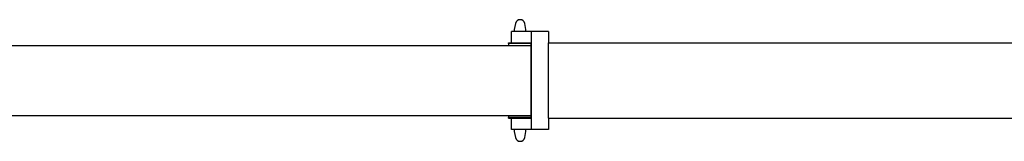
# Model space of a CAD drawing. Extents: x -4168 to 80734, y 199 to 57500.
# Tile 49 of 71: x 20133 to 33237, y 33625 to 35245. Entities that reach past the tile are written whole.
import ezdxf

# ---------------------------------------------------------------- set-up
doc = ezdxf.new("R2010")
doc.units = 0
doc.layers.get('0').update_dxf_attribs({"linetype": 'CONTINUOUS'})

msp = doc.modelspace()

# ---------------------------------------------------------------- linework, layer by layer
at = {"color": 5, "linetype": 'Continuous'}
for p, q in [((26730.71, 35194.51), (26713.95, 35111.97)), ((26870.95, 35111.97), (26854.19, 35194.51)), ((26680.45, 34935.97), (26680.45, 35087.97)), ((26946.45, 35087.97), (26680.45, 35087.97)), ((26713.95, 35111.97), (26713.95, 35087.97)), ((26870.95, 35087.97), (26870.95, 35111.97)), ((27172.45, 35087.97), (26946.45, 35087.97)), ((26946.45, 34937.97), (26946.45, 35087.97)), ((27172.45, 35087.97), (27172.45, 34937.97)), ((16830.45, 34900.97), (26940.45, 34900.97)), ((26640.45, 34935.97), (26940.45, 34935.97)), ((26640.45, 34925.97), (26640.45, 34935.97)), ((26940.45, 34925.97), (26640.45, 34925.97)), ((26640.45, 34925.97), (26640.45, 34900.97)), ((26940.45, 34730.37), (26940.45, 34935.97)), ((26940.45, 34935.97), (26946.45, 34935.97)), ((26946.45, 33931.97), (26946.45, 34937.97)), ((27172.45, 33931.97), (27172.45, 34937.97)), ((27172.45, 34935.97), (37050.45, 34935.97)), ((26940.45, 34139.57), (26940.45, 34730.37)), ((26940.45, 33933.97), (26940.45, 34139.57)), ((16830.45, 33968.97), (26940.45, 33968.97)), ((26640.45, 33968.97), (26640.45, 33943.97)), ((26940.45, 33943.97), (26640.45, 33943.97)), ((26640.45, 33933.97), (26640.45, 33943.97)), ((26640.45, 33933.97), (26940.45, 33933.97)), ((26680.45, 33781.97), (26680.45, 33933.97)), ((26940.45, 33933.97), (26946.45, 33933.97)), ((26946.45, 33781.97), (26946.45, 33931.97)), ((27172.45, 33933.97), (37050.45, 33933.97)), ((27172.45, 33931.97), (27172.45, 33781.97)), ((26946.45, 33781.97), (26680.45, 33781.97)), ((26713.95, 33781.97), (26713.95, 33757.97)), ((26713.95, 33757.97), (26730.71, 33675.43)), ((26854.19, 33675.43), (26870.95, 33757.97)), ((26870.95, 33757.97), (26870.95, 33781.97)), ((27172.45, 33781.97), (26946.45, 33781.97))]:
    msp.add_line(p, q, dxfattribs=at)
for centre, start, end in [((26792.45, 35181.97), 11.478461, 168.521539), ((26792.45, 33687.97), 191.478461, 348.521539)]:
    msp.add_arc(centre, 63, start, end, dxfattribs=at)

doc.saveas('drawing.dxf')
